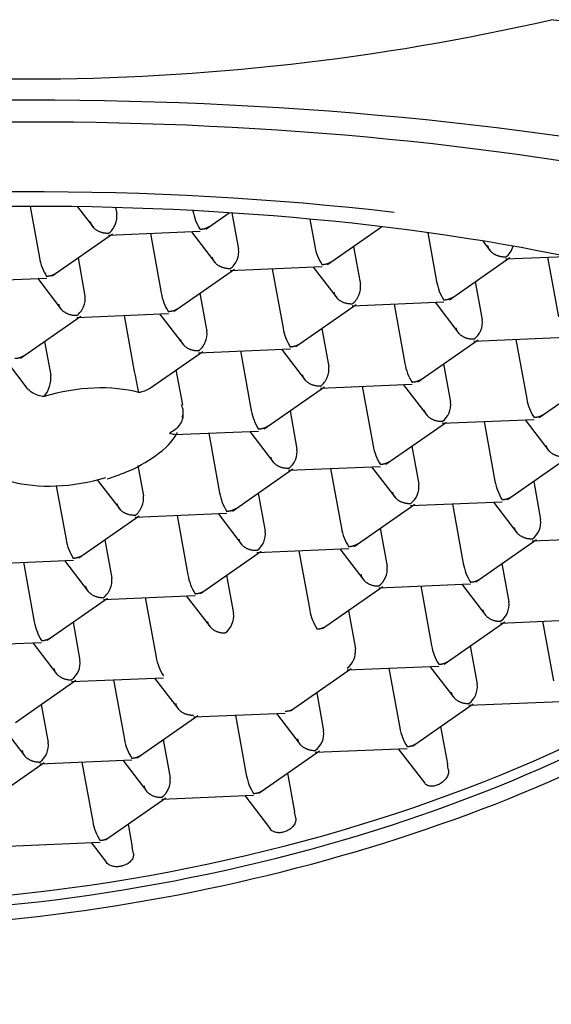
# Model space of a CAD drawing. Header units: millimetres. Extents: x -18 to 603, y -35 to 466.
# Tile 7 of 14: x 132.89 to 137.65, y 410.97 to 419.77. Entities that reach past the tile are written whole.
import ezdxf

# ---------------------------------------------------------------- set-up
doc = ezdxf.new("R2010")
doc.units = ezdxf.units.MM
doc.layers.add('Default', color=7, linetype='Continuous')
doc.layers.add('DV1_Default', color=7, linetype='Continuous')

# ---------------------------------------------------------------- blocks, each defined once
blk = doc.blocks.new('SE')
at = {"layer": 'DV1_Default', "color": 7}
for p, q in [((132.9806, 418.1049), (133.0642, 417.6456)), ((133.4053, 418.1014), (133.5476, 417.916)), ((133.7465, 418.094), (133.757, 418.0365)), ((134.4389, 418.0663), (134.4391, 418.0653)), ((134.554, 417.9015), (134.7633, 418.0473)), ((134.7887, 418.0456), (134.8478, 417.7207)), ((135.4861, 417.9905), (135.53, 417.7494)), ((135.6449, 417.5856), (136.1284, 417.9223)), ((133.1791, 417.4818), (133.7202, 417.8586)), ((133.6826, 417.8468), (134.5045, 417.8814)), ((134.0581, 417.8626), (134.1551, 417.3297)), ((134.4252, 417.878), (134.6385, 417.6001)), ((136.5416, 417.8689), (136.6208, 417.4335)), ((135.8764, 417.7469), (135.9387, 417.4048)), ((137.0348, 417.7945), (137.1042, 417.704)), ((133.4107, 417.643), (133.4729, 417.301)), ((136.7357, 417.2698), (137.2768, 417.6466)), ((137.2392, 417.6347), (137.7777, 417.6574)), ((137.6147, 417.6506), (137.7117, 417.1177)), ((134.7734, 417.5309), (135.5954, 417.5655)), ((135.5161, 417.5622), (135.7294, 417.2842)), ((134.27, 417.1659), (134.8111, 417.5427)), ((135.1489, 417.5467), (135.246, 417.0138)), ((132.3077, 417.4271), (133.1297, 417.4617)), ((133.0503, 417.4583), (133.2636, 417.1804)), ((136.9673, 417.431), (137.0296, 417.0889)), ((134.5015, 417.3272), (134.5638, 416.9851)), ((135.3609, 416.85), (135.9019, 417.2269)), ((135.8643, 417.215), (136.6863, 417.2496)), ((136.2398, 417.2308), (136.3368, 416.6979)), ((136.607, 417.2463), (136.8202, 416.9684)), ((132.8951, 416.7462), (133.4362, 417.123)), ((133.3986, 417.1112), (134.2205, 417.1458)), ((133.9175, 416.6264), (133.826, 417.1292)), ((134.1412, 417.1425), (134.3545, 416.8645)), ((135.5924, 417.0113), (135.6547, 416.6692)), ((136.9552, 416.8992), (137.7771, 416.9338)), ((133.1114, 416.8968), (133.1663, 416.5948)), ((136.4517, 416.5342), (136.9928, 416.911)), ((137.3307, 416.915), (137.4277, 416.3821)), ((134.0518, 416.4762), (134.527, 416.8072)), ((134.4894, 416.7953), (135.3114, 416.8299)), ((134.8649, 416.8111), (134.9619, 416.2782)), ((135.2321, 416.8266), (135.4453, 416.5487)), ((132.7663, 416.7227), (132.9535, 416.4788)), ((136.6833, 416.6954), (136.7456, 416.3533)), ((134.3477, 416.3285), (134.2905, 416.6424)), ((137.5403, 416.2167), (138.0837, 416.5951)), ((135.5803, 416.4794), (136.4023, 416.5141)), ((135.9558, 416.4953), (136.0528, 415.9624)), ((136.3229, 416.5107), (136.5362, 416.2328)), ((135.0768, 416.1145), (135.6179, 416.4913)), ((135.3084, 416.2757), (135.3707, 415.9336)), ((136.1654, 415.797), (136.7088, 416.1754)), ((136.6712, 416.1636), (137.4931, 416.1982)), ((137.0467, 416.1794), (137.1437, 415.6465)), ((137.4138, 416.1948), (137.6271, 415.9169)), ((134.2728, 416.0626), (135.0274, 416.0943)), ((134.5809, 416.0755), (134.6779, 415.5426)), ((134.9481, 416.091), (135.1613, 415.8131)), ((136.3993, 415.9598), (136.4616, 415.6178)), ((137.2563, 415.4811), (137.7997, 415.8595)), ((133.9462, 415.7861), (133.9958, 415.5139)), ((134.7928, 415.3789), (135.3339, 415.7557)), ((135.2963, 415.7439), (136.1182, 415.7785)), ((135.6718, 415.7597), (135.7688, 415.2268)), ((136.0389, 415.7751), (136.2522, 415.4972)), ((133.5832, 415.6582), (133.7864, 415.3934)), ((137.4901, 415.644), (137.5524, 415.3019)), ((133.2155, 415.6035), (133.303, 415.1229)), ((135.0244, 415.5401), (135.0867, 415.198)), ((135.8814, 415.0614), (136.4248, 415.4398)), ((136.3872, 415.428), (137.2091, 415.4626)), ((136.7627, 415.4438), (136.8597, 414.9109)), ((137.1298, 415.4593), (137.3431, 415.1813)), ((133.9214, 415.3241), (134.7434, 415.3588)), ((134.664, 415.3554), (134.8773, 415.0775)), ((133.4179, 414.9592), (133.959, 415.336)), ((134.2969, 415.34), (134.3939, 414.8071)), ((136.1153, 415.2243), (136.1775, 414.8822)), ((133.6495, 415.1204), (133.7118, 414.7783)), ((136.9723, 414.7455), (137.5157, 415.124)), ((137.478, 415.1121), (138.3, 415.1467)), ((134.5065, 414.6417), (135.0499, 415.0201)), ((135.0123, 415.0083), (135.8342, 415.0429)), ((135.3878, 415.0241), (135.4848, 414.4912)), ((135.7549, 415.0395), (135.9682, 414.7616)), ((132.5465, 414.9044), (133.3685, 414.939)), ((132.922, 414.9202), (133.019, 414.3873)), ((133.2892, 414.9357), (133.5024, 414.6578)), ((137.2061, 414.9084), (137.2684, 414.5663)), ((134.7404, 414.8046), (134.8027, 414.4625)), ((135.5997, 414.3274), (136.1408, 414.7043)), ((136.1032, 414.6924), (136.9251, 414.727)), ((136.4786, 414.7082), (136.5757, 414.1753)), ((136.8458, 414.7237), (137.0591, 414.4458)), ((133.1339, 414.2236), (133.675, 414.6004)), ((133.6374, 414.5886), (134.4593, 414.6232)), ((134.0129, 414.6044), (134.1099, 414.0715)), ((134.38, 414.6198), (134.5933, 414.3419)), ((135.8312, 414.4887), (135.8935, 414.1466)), ((133.3655, 414.3848), (133.4278, 414.0428)), ((136.6883, 414.01), (137.2317, 414.3884)), ((137.194, 414.3765), (138.016, 414.4111)), ((137.5695, 414.3923), (137.6665, 413.8594)), ((132.2625, 414.1688), (133.0845, 414.2035)), ((133.0051, 414.2001), (133.2184, 413.9222)), ((136.9221, 414.1728), (136.9844, 413.8307)), ((135.3134, 413.5902), (135.8568, 413.9687)), ((135.8191, 413.9568), (136.6411, 413.9914)), ((136.1946, 413.9726), (136.2917, 413.4397)), ((136.5618, 413.9881), (136.775, 413.7102)), ((132.8499, 413.488), (133.391, 413.8648)), ((133.3534, 413.853), (134.1753, 413.8876)), ((133.7289, 413.8688), (133.8259, 413.3359)), ((134.096, 413.8842), (134.3093, 413.6063)), ((135.5472, 413.7531), (135.6095, 413.411)), ((136.91, 413.6409), (137.732, 413.6756)), ((133.0815, 413.6493), (133.1438, 413.3072)), ((136.4065, 413.2759), (136.9477, 413.6528)), ((133.9408, 413.1721), (134.4819, 413.549)), ((134.4443, 413.5371), (135.2662, 413.5717)), ((134.8197, 413.5529), (134.9168, 413.02)), ((135.1869, 413.5684), (135.4002, 413.2905)), ((132.7211, 413.4645), (132.9344, 413.1866)), ((136.6572, 413.4505), (136.7177, 413.1179)), ((134.1723, 413.3334), (134.2346, 412.9913)), ((135.5351, 413.2212), (136.3571, 413.2558)), ((136.2778, 413.2525), (136.5147, 412.9437)), ((133.0694, 413.1174), (133.8913, 413.152)), ((133.812, 413.1487), (134.0253, 412.8707)), ((135.0294, 412.8547), (135.5728, 413.2331)), ((132.5659, 412.7524), (133.107, 413.1292)), ((133.4449, 413.1332), (133.5419, 412.6003)), ((135.2871, 413.0342), (135.35, 412.6888)), ((133.6568, 412.4365), (134.1979, 412.8134)), ((134.1602, 412.8015), (134.9822, 412.8361)), ((134.9029, 412.8328), (135.1333, 412.5325)), ((133.8591, 412.5774), (133.8966, 412.3715)), ((132.7854, 412.3818), (133.6073, 412.4164)), ((133.528, 412.4131), (133.6653, 412.2341))]:
    blk.add_line(p, q, dxfattribs=at)
for centre, radius, start, end in [((132.9584, 440.2419), 20.9975, 257.09431, 282.90569), ((134.8874, 418.1435), 0.4551, 189.90204, 212.71892), ((135.9782, 417.8277), 0.4551, 189.90204, 212.71892), ((133.5125, 417.7238), 0.4551, 189.90204, 212.71892), ((137.0691, 417.5118), 0.4551, 189.90204, 212.71892), ((134.6034, 417.4079), 0.4551, 189.90204, 212.71892), ((135.6942, 417.0921), 0.4551, 189.90204, 212.71892), ((136.7851, 416.7762), 0.4551, 189.90204, 212.71892), ((132.9088, 416.5699), 0.2588, 319.73819, 5.52778), ((128.2351, 415.4382), 5.8053, 9.92073, 11.81142), ((134.2266, 416.2656), 0.1259, 338.25952, 29.94031), ((136.5599, 416.3302), 0.1872, 306.51227, 7.11256), ((137.876, 416.4603), 0.4551, 189.90204, 212.71892), ((135.4102, 416.3565), 0.4551, 189.90204, 212.71892), ((136.5011, 416.0406), 0.4551, 189.90204, 212.71892), ((136.2758, 415.5946), 0.1872, 306.51227, 7.11256), ((137.592, 415.7247), 0.4551, 189.90204, 212.71892), ((135.1262, 415.6209), 0.4551, 189.90204, 212.71892), ((137.3667, 415.2787), 0.1872, 306.51227, 7.11256), ((134.9009, 415.1749), 0.1872, 306.51227, 7.11256), ((136.2171, 415.305), 0.4551, 189.90204, 212.71892), ((133.7513, 415.2012), 0.4551, 189.90204, 212.71892), ((137.308, 414.9892), 0.4551, 189.90204, 212.71892), ((135.9918, 414.859), 0.1872, 306.51227, 7.11256), ((134.8422, 414.8853), 0.4551, 189.90204, 212.71892), ((137.0827, 414.5431), 0.1872, 306.51227, 7.11256), ((135.9331, 414.5694), 0.4551, 189.90204, 212.71892), ((133.4673, 414.4656), 0.4551, 189.90204, 212.71892), ((134.6169, 414.4393), 0.1872, 306.51227, 7.11256), ((135.7078, 414.1234), 0.1872, 306.51227, 7.11256), ((137.0239, 414.2536), 0.4551, 189.90204, 212.71892), ((133.242, 414.0196), 0.1872, 306.51227, 7.11256), ((134.5582, 414.1497), 0.4551, 189.90204, 212.71892), ((136.7987, 413.8075), 0.1872, 306.51227, 7.11256), ((135.4238, 413.3878), 0.1872, 306.51227, 7.11256), ((136.7399, 413.518), 0.4551, 189.90204, 212.71892), ((134.2742, 413.4141), 0.4551, 189.90204, 212.71892), ((132.958, 413.284), 0.1872, 306.51227, 7.11256), ((134.0489, 412.9681), 0.1872, 306.51227, 7.11256), ((135.365, 413.0983), 0.4551, 189.90204, 212.71892), ((133.9901, 412.6786), 0.4551, 189.90204, 212.71892)]:
    blk.add_arc(centre, radius, start, end, dxfattribs=at)
for centre, major_axis, ratio, start_param, end_param in [((132.9584, 416.5908), (-11.935, 0), 0.290118, 2.588781, 4.308563), ((132.9584, 415.936), (10.75, 0), 0.290118, 0, 3.951816), ((132.9584, 415.936), (10.075, 0), 0.290118, 0, 3.854806), ((132.9584, 415.6968), (-8.3005, 0), 0.290118, 2.625314, 5.490992), ((132.9584, 415.6968), (8.75, 0), 0.290118, 1.186048, 1.970025), ((133.6629, 417.971), (0.0566, 0.1211), 0.641421, 3.977462, 5.548259), ((137.2196, 417.759), (0.0566, 0.1211), 0.641421, 3.977462, 4.915796), ((134.7538, 417.6552), (0.0566, 0.1211), 0.641421, 3.977462, 5.548259), ((133.4308, 415.7818), (7.846, 1.4285), 0.476725, 2.326403, 5.995409), ((133.4308, 415.7818), (8.1129, 1.4771), 0.476725, 2.37156, 5.604891), ((135.8447, 417.3393), (0.0566, 0.1211), 0.641421, 3.977462, 5.548259), ((133.3789, 417.2355), (0.0566, 0.1211), 0.641421, 3.977462, 5.548259), ((136.9355, 417.0234), (0.0566, 0.1211), 0.641421, 3.977462, 5.548259), ((134.4698, 416.9196), (0.0566, 0.1211), 0.641421, 3.977462, 5.548259), ((135.5607, 416.6037), (0.0566, 0.1211), 0.641421, 3.977462, 5.548259), ((133.3835, 416.0413), (0.8608, 0.1567), 0.476725, 0.7637, 1.810898), ((133.415, 415.8683), (7.846, 1.4285), 0.476725, 3.153154, 5.986285), ((135.2766, 415.8681), (0.0566, 0.1211), 0.641421, 3.977462, 5.548259), ((133.3835, 416.0413), (-0.8608, -0.1567), 0.476725, 0.7637, 1.810898), ((133.9018, 415.4484), (0.0566, 0.1211), 0.641421, 3.977462, 5.548259), ((133.6177, 414.7128), (0.0566, 0.1211), 0.641421, 3.977462, 5.548259), ((136.5601, 413.3233), (0.1452, -0.4756), 0.20904, 0.922799, 1.061576), ((135.192, 412.8948), (0.1456, -0.4769), 0.20904, 0.923186, 1.061577), ((133.7433, 412.5712), (0.1412, -0.4625), 0.20904, 0.918844, 1.061564)]:
    blk.add_ellipse(centre, major_axis=major_axis, ratio=ratio, start_param=start_param, end_param=end_param, dxfattribs=at)
for points, knots in [([(122.7048, 465.343), (121.4078, 465.3396), (120.1103, 465.3346), (117.5211, 465.2418), (116.2295, 465.1546), (114.3008, 464.9112), (113.6594, 464.8113), (112.7001, 464.6267), (112.3808, 464.5593), (111.7432, 464.4118), (111.4246, 464.3314), (109.8477, 463.8982), (108.6275, 463.449), (107.1676, 462.7254), (106.8789, 462.5726), (106.3085, 462.2496), (106.0259, 462.0789), (105.1991, 461.5457), (104.6738, 461.1614), (103.6758, 460.3345), (103.203, 459.892), (102.534, 459.1839), (102.3177, 458.9405), (101.8985, 458.4388), (101.6952, 458.1797), (100.7192, 456.8552), (100.0796, 455.721), (99.4278, 454.2254), (99.3049, 453.9223), (99.0732, 453.3088), (98.9645, 452.9981), (98.6614, 452.0645), (98.489, 451.4371), (98.0461, 449.5422), (97.8501, 448.2622), (97.5912, 445.6799), (97.5289, 444.3758), (97.485, 442.4218), (97.4786, 441.7704), (97.4718, 440.468), (97.4709, 439.817), (97.4663, 437.8639), (97.4639, 436.5618), (97.455, 430.0515), (97.4582, 424.8432), (97.4749, 418.333), (97.4796, 417.0287), (97.5722, 414.4266), (97.6597, 413.1307), (97.9842, 410.5582), (98.2204, 409.2816), (98.6529, 407.704), (98.7465, 407.3888), (98.9478, 406.7634), (99.0552, 406.454), (99.399, 405.536), (99.6567, 404.9378), (100.2349, 403.7717), (100.5553, 403.2039), (101.0879, 402.3773), (101.2747, 402.1052), (101.6639, 401.5737), (101.8654, 401.3151), (102.908, 400.0586), (103.853, 399.1683), (105.1711, 398.1982), (105.4421, 398.0109), (105.9953, 397.6524), (106.276, 397.4821), (107.1295, 396.9964), (107.714, 396.7062), (108.9107, 396.1865), (109.523, 395.957), (110.4601, 395.6538), (110.7757, 395.5595), (111.4074, 395.3855), (111.7241, 395.3054), (114.5815, 394.6416), (117.1716, 394.454), (120.4273, 394.3824), (121.0789, 394.3761), (122.3812, 394.3696), (123.0321, 394.3686), (124.985, 394.3641), (126.2869, 394.3617), (132.7966, 394.3528), (138.0043, 394.3561), (143.212, 394.3695)], [0, 0, 0, 0, 0.03125, 0.03125, 0.0625, 0.0625, 0.078125, 0.078125, 0.085937, 0.085937, 0.09375, 0.09375, 0.125, 0.125, 0.132812, 0.132812, 0.140625, 0.140625, 0.15625, 0.15625, 0.171875, 0.171875, 0.179688, 0.179688, 0.1875, 0.1875, 0.21875, 0.21875, 0.226562, 0.226562, 0.234375, 0.234375, 0.25, 0.25, 0.28125, 0.28125, 0.3125, 0.3125, 0.328125, 0.328125, 0.34375, 0.34375, 0.375, 0.375, 0.5, 0.5, 0.53125, 0.53125, 0.5625, 0.5625, 0.59375, 0.59375, 0.601562, 0.601562, 0.609375, 0.609375, 0.625, 0.625, 0.640625, 0.640625, 0.648437, 0.648437, 0.65625, 0.65625, 0.6875, 0.6875, 0.695312, 0.695312, 0.703125, 0.703125, 0.71875, 0.71875, 0.734375, 0.734375, 0.742188, 0.742188, 0.75, 0.75, 0.8125, 0.8125, 0.828125, 0.828125, 0.84375, 0.84375, 0.875, 0.875, 1, 1, 1, 1]), ([(143.212, 394.3695), (144.5096, 394.3728), (145.8078, 394.3778), (148.3983, 394.4708), (149.6907, 394.5581), (151.6203, 394.8019), (152.262, 394.9019), (153.2218, 395.0868), (153.5413, 395.1543), (154.1792, 395.3021), (154.4979, 395.3825), (156.0755, 395.8163), (157.2962, 396.2663), (158.7566, 396.9909), (159.0454, 397.1439), (159.616, 397.4674), (159.8986, 397.6383), (160.7255, 398.1722), (161.2508, 398.557), (162.2488, 399.3849), (162.7215, 399.828), (163.3904, 400.537), (163.6067, 400.7807), (164.0258, 401.2831), (164.2291, 401.5425), (165.2045, 402.8682), (165.8435, 404.0035), (166.4945, 405.5005), (166.6173, 405.8038), (166.8487, 406.4179), (166.9572, 406.7288), (167.2597, 407.663), (167.4318, 408.2908), (167.8737, 410.1869), (168.0691, 411.4677), (168.3269, 414.0516), (168.3886, 415.3566), (168.432, 417.3106), (168.4384, 417.9618), (168.445, 419.2639), (168.446, 419.9147), (168.4505, 421.8673), (168.4529, 423.1691), (168.4618, 429.6778), (168.4585, 434.8848), (168.4418, 441.3936), (168.437, 442.6962), (168.3671, 444.6494), (168.3333, 445.3011), (168.2368, 446.5977), (168.174, 447.2429), (167.9304, 449.1668), (167.6946, 450.4339), (167.1841, 452.3009), (166.9878, 452.9176), (166.6471, 453.8326), (166.5259, 454.136), (166.2666, 454.7391), (166.128, 455.0398), (165.3987, 456.5159), (164.6963, 457.6162), (163.6526, 458.8788), (163.4355, 459.1257), (162.9842, 459.6077), (162.7503, 459.8424), (162.0327, 460.5192), (161.5302, 460.9371), (160.4793, 461.7101), (159.931, 462.065), (158.7906, 462.7144), (158.196, 463.0096), (156.3919, 463.7919), (155.1508, 464.1841), (153.2464, 464.6271), (152.6044, 464.7503), (151.6323, 464.9041), (151.3069, 464.9501), (150.6568, 465.0323), (150.3318, 465.0686), (148.7065, 465.2286), (147.4057, 465.2884), (145.4548, 465.3305), (144.8045, 465.3366), (143.5043, 465.3429), (142.8544, 465.3439), (140.9045, 465.3484), (139.6046, 465.3508), (133.1048, 465.3596), (127.9049, 465.3563), (122.7048, 465.343)], [0, 0, 0, 0, 0.03125, 0.03125, 0.0625, 0.0625, 0.078125, 0.078125, 0.085937, 0.085937, 0.09375, 0.09375, 0.125, 0.125, 0.132812, 0.132812, 0.140625, 0.140625, 0.15625, 0.15625, 0.171875, 0.171875, 0.179688, 0.179688, 0.1875, 0.1875, 0.21875, 0.21875, 0.226562, 0.226562, 0.234375, 0.234375, 0.25, 0.25, 0.28125, 0.28125, 0.3125, 0.3125, 0.328125, 0.328125, 0.34375, 0.34375, 0.375, 0.375, 0.5, 0.5, 0.53125, 0.53125, 0.546875, 0.546875, 0.5625, 0.5625, 0.59375, 0.59375, 0.609375, 0.609375, 0.617187, 0.617187, 0.625, 0.625, 0.65625, 0.65625, 0.664062, 0.664062, 0.671875, 0.671875, 0.6875, 0.6875, 0.703125, 0.703125, 0.71875, 0.71875, 0.75, 0.75, 0.765625, 0.765625, 0.773438, 0.773438, 0.78125, 0.78125, 0.8125, 0.8125, 0.828125, 0.828125, 0.84375, 0.84375, 0.875, 0.875, 1, 1, 1, 1]), ([(133.1062, 416.4026), (133.0717, 416.4061), (133.0349, 416.4168), (132.9833, 416.4482), (132.9663, 416.4626), (132.9536, 416.479)], [0, 0, 0, 0, 0.647288, 0.647288, 1, 1, 1, 1]), ([(134.3488, 416.2524), (134.3551, 416.2182), (134.3401, 416.1773), (134.2934, 416.1149), (134.2629, 416.0919), (134.2309, 416.077)], [0, 0, 0, 0, 0.5, 0.5, 1, 1, 1, 1]), ([(133.6721, 415.6668), (133.7336, 415.687), (133.8871, 415.739), (134.124, 415.8711), (134.2628, 416.0054), (134.2981, 416.0794), (134.3, 416.0835)], [0, 0, 0, 0, 0.198615, 0.583547, 0.98032, 1, 1, 1, 1]), ([(136.727, 413.0604), (136.7286, 413.049), (136.7278, 413.0369), (136.7247, 413.0251), (136.7216, 413.0133), (136.7161, 413.0015), (136.7087, 412.9905), (136.7013, 412.9794), (136.6917, 412.9688), (136.6809, 412.9595), (136.6704, 412.9505), (136.6583, 412.9424), (136.6459, 412.9359), (136.6384, 412.932), (136.6305, 412.9285), (136.6228, 412.9258), (136.6104, 412.9213), (136.5978, 412.9185), (136.5861, 412.9174), (136.5744, 412.9164), (136.5632, 412.917), (136.5533, 412.9194), (136.5428, 412.9219), (136.5334, 412.9264), (136.5256, 412.9326), (136.5216, 412.9358), (136.518, 412.9394), (136.5149, 412.9435)], [0, 0, 0, 0, 0.124499, 0.124499, 0.124499, 0.2489, 0.2489, 0.2489, 0.37457, 0.37457, 0.37457, 0.496977, 0.496977, 0.496977, 0.571045, 0.571045, 0.571045, 0.690721, 0.690721, 0.690721, 0.80994, 0.80994, 0.80994, 0.936069, 0.936069, 0.936069, 1, 1, 1, 1]), ([(135.3593, 412.6313), (135.3609, 412.62), (135.36, 412.6083), (135.3568, 412.5971), (135.3535, 412.5859), (135.3479, 412.575), (135.3405, 412.5649), (135.3328, 412.5545), (135.3228, 412.5447), (135.3115, 412.5362), (135.2999, 412.5276), (135.2866, 412.5201), (135.2726, 412.5143), (135.2646, 412.511), (135.2562, 412.5082), (135.2479, 412.5061), (135.2353, 412.5028), (135.2223, 412.501), (135.2102, 412.5008), (135.198, 412.5005), (135.1863, 412.5019), (135.1758, 412.5049), (135.165, 412.5079), (135.1553, 412.5126), (135.1472, 412.5187), (135.142, 412.5227), (135.1373, 412.5273), (135.1333, 412.5325)], [0, 0, 0, 0, 0.122998, 0.122998, 0.122998, 0.245608, 0.245608, 0.245608, 0.374135, 0.374135, 0.374135, 0.505505, 0.505505, 0.505505, 0.580283, 0.580283, 0.580283, 0.694314, 0.694314, 0.694314, 0.808175, 0.808175, 0.808175, 0.924743, 0.924743, 0.924743, 1, 1, 1, 1]), ([(133.9059, 412.314), (133.9074, 412.3031), (133.9064, 412.2919), (133.9032, 412.2816), (133.9, 412.2713), (133.8946, 412.2615), (133.8875, 412.2526), (133.8798, 412.2429), (133.8699, 412.2342), (133.8587, 412.2267), (133.8463, 412.2184), (133.8319, 412.2115), (133.8166, 412.2065), (133.8069, 412.2033), (133.7968, 412.2008), (133.7865, 412.1991), (133.7734, 412.1969), (133.7598, 412.1961), (133.7469, 412.1968), (133.7339, 412.1975), (133.7212, 412.1998), (133.7099, 412.2036), (133.6988, 412.2074), (133.6887, 412.2127), (133.6802, 412.2192), (133.6745, 412.2237), (133.6695, 412.2287), (133.6652, 412.2343)], [0, 0, 0, 0, 0.1169005, 0.1169005, 0.1169005, 0.2330931, 0.2330931, 0.2330931, 0.3604304, 0.3604304, 0.3604304, 0.5008181, 0.5008181, 0.5008181, 0.5886372, 0.5886372, 0.5886372, 0.7014651, 0.7014651, 0.7014651, 0.8145068, 0.8145068, 0.8145068, 0.9252402, 0.9252402, 0.9252402, 1, 1, 1, 1])]:
    blk.add_open_spline(points, degree=3, knots=knots, dxfattribs=at)
for points, weights in [([(133.6826, 417.8629), (133.6007, 417.8595), (133.5347, 417.9018), (133.5231, 417.9652)], [1, 0.804737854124, 0.804737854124, 1]), ([(134.5847, 417.9229), (134.5623, 417.9072), (134.5343, 417.8988), (134.5045, 417.8976)], [0.85769352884, 0.871349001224, 0.918784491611, 1]), ([(137.2392, 417.6509), (137.1574, 417.6475), (137.0913, 417.6898), (137.0798, 417.7531)], [1, 0.804737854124, 0.804737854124, 1]), ([(134.7735, 417.5471), (134.6916, 417.5436), (134.6255, 417.586), (134.614, 417.6493)], [1, 0.804737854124, 0.804737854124, 1]), ([(135.6756, 417.607), (135.6532, 417.5913), (135.6252, 417.5829), (135.5954, 417.5817)], [0.85769352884, 0.871349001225, 0.918784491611, 1]), ([(133.2098, 417.5032), (133.1874, 417.4875), (133.1595, 417.4791), (133.1296, 417.4778)], [0.857693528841, 0.871349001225, 0.918784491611, 1]), ([(135.8643, 417.2312), (135.7825, 417.2278), (135.7164, 417.2701), (135.7049, 417.3334)], [1, 0.804737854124, 0.804737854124, 1]), ([(136.7665, 417.2912), (136.744, 417.2755), (136.7161, 417.2671), (136.6863, 417.2658)], [0.85769352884, 0.871349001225, 0.918784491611, 1]), ([(133.3986, 417.1274), (133.3167, 417.1239), (133.2507, 417.1663), (133.2391, 417.2296)], [1, 0.804737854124, 0.804737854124, 1]), ([(134.3007, 417.1873), (134.2783, 417.1716), (134.2503, 417.1632), (134.2205, 417.162)], [0.85769352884, 0.871349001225, 0.918784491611, 1]), ([(136.9552, 416.9153), (136.8733, 416.9119), (136.8073, 416.9542), (136.7958, 417.0175)], [1, 0.804737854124, 0.804737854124, 1]), ([(134.4895, 416.8115), (134.4076, 416.808), (134.3415, 416.8504), (134.33, 416.9137)], [1, 0.804737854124, 0.804737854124, 1]), ([(135.3916, 416.8715), (135.3692, 416.8557), (135.3412, 416.8474), (135.3114, 416.8461)], [0.85769352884, 0.871349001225, 0.918784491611, 1]), ([(132.9258, 416.7676), (132.9034, 416.7519), (132.8754, 416.7435), (132.8456, 416.7423)], [0.857693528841, 0.871349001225, 0.918784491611, 1]), ([(135.5803, 416.4956), (135.4985, 416.4922), (135.4324, 416.5345), (135.4209, 416.5978)], [1, 0.804737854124, 0.804737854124, 1]), ([(136.4825, 416.5556), (136.46, 416.5399), (136.4321, 416.5315), (136.4023, 416.5302)], [0.85769352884, 0.871349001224, 0.918784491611, 1]), ([(136.6712, 416.1797), (136.5893, 416.1763), (136.5233, 416.2186), (136.5117, 416.282)], [1, 0.804737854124, 0.804737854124, 1]), ([(137.5733, 416.2397), (137.5509, 416.224), (137.523, 416.2156), (137.4931, 416.2144)], [0.85769352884, 0.871349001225, 0.918784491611, 1]), ([(135.1076, 416.1359), (135.0851, 416.1202), (135.0572, 416.1118), (135.0274, 416.1105)], [0.85769352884, 0.871349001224, 0.918784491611, 1]), ([(137.7621, 415.8639), (137.6802, 415.8604), (137.6141, 415.9028), (137.6026, 415.9661)], [1, 0.804737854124, 0.804737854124, 1]), ([(135.2963, 415.76), (135.2144, 415.7566), (135.1484, 415.7989), (135.1369, 415.8623)], [1, 0.804737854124, 0.804737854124, 1]), ([(136.1985, 415.82), (136.176, 415.8043), (136.1481, 415.7959), (136.1182, 415.7946)], [0.85769352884, 0.871349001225, 0.918784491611, 1]), ([(136.3872, 415.4442), (136.3053, 415.4407), (136.2393, 415.4831), (136.2277, 415.5464)], [1, 0.804737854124, 0.804737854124, 1]), ([(133.9214, 415.3403), (133.8396, 415.3369), (133.7735, 415.3792), (133.762, 415.4425)], [1, 0.804737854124, 0.804737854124, 1]), ([(137.2893, 415.5041), (137.2669, 415.4884), (137.2389, 415.48), (137.2091, 415.4788)], [0.85769352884, 0.871349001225, 0.918784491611, 1]), ([(134.8236, 415.4003), (134.8011, 415.3846), (134.7732, 415.3762), (134.7434, 415.3749)], [0.857693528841, 0.871349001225, 0.918784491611, 1]), ([(137.4781, 415.1283), (137.3962, 415.1248), (137.3301, 415.1672), (137.3186, 415.2305)], [1, 0.804737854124, 0.804737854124, 1]), ([(135.0123, 415.0245), (134.9304, 415.021), (134.8644, 415.0633), (134.8528, 415.1267)], [1, 0.804737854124, 0.804737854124, 1]), ([(135.9144, 415.0844), (135.892, 415.0687), (135.8641, 415.0603), (135.8342, 415.0591)], [0.85769352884, 0.871349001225, 0.918784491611, 1]), ([(133.4487, 414.9806), (133.4262, 414.9649), (133.3983, 414.9565), (133.3685, 414.9552)], [0.85769352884, 0.871349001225, 0.918784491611, 1]), ([(135.9437, 414.8108), (135.9552, 414.7475), (136.0213, 414.7051), (136.1032, 414.7086)], [1, 0.804737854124, 0.804737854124, 1]), ([(136.9251, 414.7432), (136.9551, 414.7445), (136.9832, 414.7529), (137.0057, 414.7688)], [1, 0.918370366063, 0.87086612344, 0.857487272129]), ([(133.478, 414.707), (133.4895, 414.6436), (133.5555, 414.6013), (133.6374, 414.6047)], [1, 0.804737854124, 0.804737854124, 1]), ([(134.4593, 414.6394), (134.4893, 414.6406), (134.5174, 414.6491), (134.5399, 414.6649)], [1, 0.918370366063, 0.87086612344, 0.857487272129]), ([(137.0346, 414.4949), (137.0461, 414.4316), (137.1122, 414.3893), (137.1941, 414.3927)], [1, 0.804737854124, 0.804737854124, 1]), ([(134.5688, 414.3911), (134.5804, 414.3278), (134.6464, 414.2854), (134.7283, 414.2889)], [1, 0.804737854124, 0.804737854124, 1]), ([(135.5502, 414.3235), (135.5802, 414.3247), (135.6083, 414.3332), (135.6308, 414.3491)], [1, 0.918370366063, 0.87086612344, 0.857487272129]), ([(133.0845, 414.2196), (133.1144, 414.2209), (133.1425, 414.2294), (133.165, 414.2452)], [1, 0.918370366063, 0.87086612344, 0.857487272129]), ([(136.6411, 414.0076), (136.6711, 414.0089), (136.6992, 414.0173), (136.7217, 414.0332)], [1, 0.918370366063, 0.87086612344, 0.857487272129]), ([(133.1939, 413.9714), (133.2055, 413.908), (133.2715, 413.8657), (133.3534, 413.8692)], [1, 0.804737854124, 0.804737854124, 1]), ([(136.7506, 413.7593), (136.7621, 413.696), (136.8282, 413.6537), (136.91, 413.6571)], [1, 0.804737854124, 0.804737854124, 1]), ([(134.2848, 413.6555), (134.2963, 413.5922), (134.3624, 413.5498), (134.4443, 413.5533)], [1, 0.804737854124, 0.804737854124, 1]), ([(135.2662, 413.5879), (135.2962, 413.5892), (135.3243, 413.5976), (135.3468, 413.6135)], [1, 0.918370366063, 0.87086612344, 0.857487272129]), ([(135.3757, 413.3396), (135.3872, 413.2763), (135.4533, 413.234), (135.5352, 413.2374)], [1, 0.804737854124, 0.804737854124, 1]), ([(132.9099, 413.2358), (132.9215, 413.1725), (132.9875, 413.1301), (133.0694, 413.1336)], [1, 0.804737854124, 0.804737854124, 1]), ([(136.3571, 413.272), (136.3871, 413.2733), (136.4151, 413.2818), (136.4376, 413.2976)], [1, 0.918370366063, 0.87086612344, 0.857487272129]), ([(133.8913, 413.1682), (133.9213, 413.1694), (133.9494, 413.1779), (133.9719, 413.1938)], [1, 0.918370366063, 0.87086612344, 0.857487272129]), ([(134.0008, 412.9199), (134.0123, 412.8566), (134.0784, 412.8142), (134.1603, 412.8177)], [1, 0.804737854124, 0.804737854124, 1]), ([(134.9822, 412.8523), (135.0122, 412.8536), (135.0403, 412.862), (135.0628, 412.8779)], [1, 0.918370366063, 0.87086612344, 0.857487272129]), ([(133.6073, 412.4326), (133.6373, 412.4339), (133.6654, 412.4423), (133.6879, 412.4582)], [1, 0.918370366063, 0.87086612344, 0.857487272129])]:
    blk.add_rational_spline(points, weights, degree=3, dxfattribs=at)
for points in [[(134.0521, 416.4764), (134.0237, 416.4566), (133.989, 416.4444), (133.9536, 416.4383)], [(134.2737, 416.0625), (134.2615, 416.0621), (134.2467, 416.0676), (134.2309, 416.077)]]:
    blk.add_open_spline(points, degree=3, dxfattribs=at)

msp = doc.modelspace()

# ---------------------------------------------------------------- block references
at = {"layer": 'Default'}
msp.add_blockref('SE', (0, 0), dxfattribs=at)

doc.saveas('drawing.dxf')
